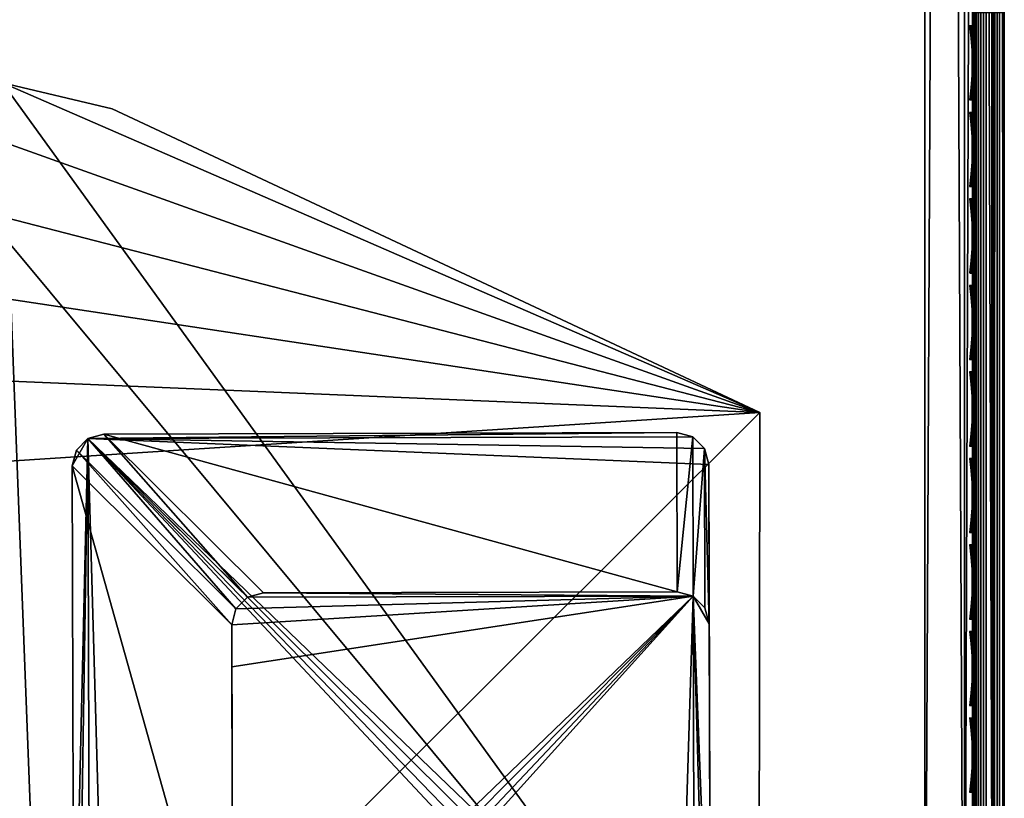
# Model space of a CAD drawing. Header units: inches. Extents: x 0 to 23, y -28 to 0.
# Tile 12 of 77: x 19.9 to 23, y -25.8 to -23.4. Entities that reach past the tile are written whole.
import ezdxf

# ---------------------------------------------------------------- set-up
doc = ezdxf.new("R2010")
doc.units = ezdxf.units.IN
doc.header["$LTSCALE"] = 0.03937
doc.header["$MEASUREMENT"] = 0
for name, color, linetype in [('A-FURN-3-ST', 151, 'Continuous'), ('A-FURN-3-ST-LG', 252, 'Continuous'), ('A-FURN-3-ST-LGHW', 32, 'Continuous'), ('A-FURN-3-ST-SEAM', 250, 'Continuous'), ('A-FURN-3-STITCH', 15, 'Continuous')]:
    doc.layers.add(name, color=color, linetype=linetype)

msp = doc.modelspace()

# ---------------------------------------------------------------- meshes
at = {"layer": 'A-FURN-3-ST'}
mesh = msp.add_polyface(dxfattribs=at)
corners = [(0.25, -0.4912, 5), (22.75, -27.51, 5), (0.25, -27.51, 5), (0.125, -0.4912, 5.0335), (0.125, -27.51, 5.0335), (0.0335, -0.4912, 5.125), (0.0335, -27.51, 5.125), (0, -0.4912, 5.25), (0, -27.51, 5.25), (0.25, -27.7013, 5.0381), (0.125, -27.6885, 5.069), (0.0335, -27.6535, 5.1535), (0, -27.635, 5.2835), (0.25, -26.91, 18), (0.125, -26.91, 17.9665), (0.25, -27.1947, 17.9625), (0.125, -27.186, 17.9302), (0.25, -27.46, 17.8526), (0.125, -27.4433, 17.8236), (0.25, -27.6878, 17.6778), (0.125, -27.6641, 17.6541), (0.0335, -26.91, 17.875), (0.0335, -27.1624, 17.8418), (0.0335, -27.3975, 17.7444), (0.0335, -27.5994, 17.5894), (0, -26.91, 17.75), (0, -27.13, 17.721), (0, -27.335, 17.6361), (0, -27.511, 17.501), (0.0335, -27.7544, 17.3875), (0, -27.6461, 17.325), (0.0335, -1.1, 17.875), (0.125, -1.1, 17.9665), (0.25, -1.1, 18), (22.75, -27.6878, 17.6778), (22.75, -27.46, 17.8526), (22.75, -27.1947, 17.9625), (0, -27.7265, 5.375), (0, -27.76, 5.5), (0, -0.2412, 5.5002), (0, -0.25, 16.9007), (0, -27.76, 16.9), (0, -1.1, 17.75), (0, -27.731, 17.12)]
mesh.append_faces([[corners[k] for k in face] for face in [(0, 1, 2), (3, 2, 4), (5, 4, 6), (7, 6, 8), (9, 10, 2), (2, 10, 4), (4, 10, 11), (4, 11, 6), (6, 11, 8), (8, 11, 12), (13, 14, 15), (15, 14, 16), (15, 16, 17), (17, 16, 18), (17, 18, 19), (19, 18, 20), (14, 21, 16), (16, 21, 22), (16, 22, 23, 18), (18, 23, 24, 20), (21, 25, 22), (22, 25, 26), (22, 26, 23), (23, 26, 27), (23, 27, 24), (24, 27, 28), (24, 28, 29), (29, 28, 30), (31, 25, 21), (32, 21, 14), (33, 14, 13), (19, 34, 17), (17, 35, 15), (15, 36, 13), (2, 1, 9), (12, 37, 8), (8, 38, 39), (40, 38, 41), (42, 41, 25), (25, 41, 43), (25, 43, 30), (30, 28, 25), (25, 28, 27), (25, 27, 26)]])
mesh = msp.add_polyface(dxfattribs=at)
corners = [(0.25, -1.1, 18), (22.75, -1.1, 18), (0.25, -0.8154, 17.9626), (22.75, -0.8154, 17.9626), (0.25, -0.5502, 17.8528), (22.75, -0.5502, 17.8528), (0.25, -0.3225, 17.6781), (0.25, -0.2998, 5.0381), (22.75, -0.2998, 5.0381), (0.25, -0.4912, 5), (0.25, -27.51, 5), (0.125, -0.4912, 5.0335), (0.125, -27.51, 5.0335), (0.0335, -0.4912, 5.125), (0.0335, -27.51, 5.125), (0, -0.4912, 5.25), (0.125, -0.3126, 5.069), (0.0335, -0.3477, 5.1536), (0, -0.3662, 5.2835), (0, -1.1, 17.75), (0.0335, -1.1, 17.875), (0, -0.8801, 17.7211), (0.0335, -0.8478, 17.8418), (0, -0.6752, 17.6362), (0.0335, -0.6127, 17.7445), (0, -0.4992, 17.5013), (0.0335, -0.4108, 17.5897), (0, -0.3641, 17.3254), (0.125, -1.1, 17.9665), (0.125, -0.8241, 17.9302), (0.125, -0.567, 17.8238), (0.125, -0.3462, 17.6544), (0, -26.91, 17.75), (0.0335, -26.91, 17.875), (0.125, -26.91, 17.9665), (0, -27.51, 5.25), (0, -0.2412, 5.5002), (0, -0.2747, 5.3751), (0, -27.76, 5.5), (0, -0.25, 16.9007), (0, -27.76, 16.9), (0, -0.2791, 17.1205), (0.25, -26.91, 18)]
mesh.append_faces([[corners[k] for k in face] for face in [(0, 1, 2), (2, 3, 4), (4, 5, 6), (7, 8, 9), (9, 10, 11), (11, 12, 13), (13, 14, 15), (16, 7, 11), (11, 7, 9), (11, 13, 16), (16, 13, 17), (13, 15, 17), (17, 15, 18), (19, 20, 21), (21, 20, 22), (21, 22, 23), (23, 22, 24), (23, 24, 25), (25, 24, 26), (25, 26, 27), (20, 28, 22), (22, 28, 29), (22, 29, 30, 24), (24, 30, 31, 26), (28, 0, 29), (29, 0, 2), (29, 2, 30), (30, 2, 4), (30, 4, 31), (31, 4, 6), (19, 32, 20), (20, 33, 28), (28, 34, 0), (35, 36, 15), (15, 37, 18), (36, 38, 39), (39, 40, 19), (21, 23, 19), (19, 23, 25), (19, 25, 27), (27, 41, 19), (19, 41, 39), (42, 1, 0)]])
mesh = msp.add_polyface(dxfattribs=at)
corners = [(22.9665, -0.4912, 5.125), (23, -27.51, 5.25), (22.9665, -27.51, 5.125), (22.875, -0.4912, 5.0335), (22.875, -27.51, 5.0335), (22.75, -0.4912, 5), (22.75, -27.51, 5), (22.875, -27.6885, 5.069), (22.75, -27.7013, 5.0381), (22.9665, -27.6535, 5.1535), (23, -27.635, 5.2835), (23, -26.91, 17.75), (22.9665, -26.91, 17.875), (23, -27.13, 17.721), (22.9665, -27.1624, 17.8418), (23, -27.335, 17.6361), (22.9665, -27.3975, 17.7444), (23, -27.511, 17.501), (22.9665, -27.5994, 17.5894), (23, -27.6461, 17.325), (22.875, -26.91, 17.9665), (22.875, -27.186, 17.9302), (22.875, -27.4433, 17.8236), (22.875, -27.6641, 17.6541), (22.75, -26.91, 18), (22.75, -27.1947, 17.9625), (22.75, -27.46, 17.8526), (22.75, -27.6878, 17.6778), (22.875, -1.1, 17.9665), (22.9665, -1.1, 17.875), (23, -1.1, 17.75), (23, -0.2412, 5.5002), (23, -27.76, 5.5), (23, -27.7265, 5.375), (23, -0.25, 16.9007), (23, -27.76, 16.9), (23, -27.731, 17.12), (0.25, -27.46, 17.8526), (0.25, -27.1947, 17.9625), (0.25, -26.91, 18), (0.25, -27.7013, 5.0381), (22.75, -1.1, 18)]
mesh.append_faces([[corners[k] for k in face] for face in [(0, 1, 2), (3, 2, 4), (5, 4, 6), (7, 8, 4), (4, 8, 6), (4, 2, 7), (7, 2, 9), (2, 1, 9), (9, 1, 10), (11, 12, 13), (13, 12, 14), (13, 14, 15), (15, 14, 16), (15, 16, 17), (17, 16, 18), (17, 18, 19), (12, 20, 14), (14, 20, 21), (14, 21, 22, 16), (16, 22, 23, 18), (20, 24, 21), (21, 24, 25), (21, 25, 22), (22, 25, 26), (22, 26, 23), (23, 26, 27), (28, 24, 20), (29, 20, 12), (30, 12, 11), (1, 31, 32), (1, 32, 33), (32, 34, 35), (35, 30, 11), (13, 15, 11), (11, 15, 17), (11, 17, 19), (19, 36, 11), (11, 36, 35), (33, 10, 1), (37, 27, 26), (38, 26, 25), (39, 25, 24), (40, 6, 8), (24, 41, 39)]])
mesh = msp.add_polyface(dxfattribs=at)
corners = [(23, -0.4912, 5.25), (23, -27.51, 5.25), (22.9665, -0.4912, 5.125), (22.9665, -27.51, 5.125), (22.875, -0.4912, 5.0335), (22.875, -27.51, 5.0335), (22.75, -0.4912, 5), (22.875, -0.3126, 5.069), (22.9665, -0.3477, 5.1536), (23, -0.3662, 5.2835), (22.75, -1.1, 18), (22.875, -1.1, 17.9665), (22.75, -0.8154, 17.9626), (22.875, -0.8241, 17.9302), (22.75, -0.5502, 17.8528), (22.875, -0.567, 17.8238), (22.75, -0.3225, 17.6781), (22.875, -0.3462, 17.6544), (22.9665, -1.1, 17.875), (22.9665, -0.8478, 17.8418), (22.9665, -0.6127, 17.7445), (22.9665, -0.4108, 17.5897), (23, -1.1, 17.75), (23, -0.8801, 17.7211), (23, -0.6752, 17.6362), (23, -0.4992, 17.5013), (22.9665, -0.2559, 17.3879), (23, -0.3641, 17.3254), (22.75, -26.91, 18), (22.875, -26.91, 17.9665), (22.9665, -26.91, 17.875), (0.25, -0.8154, 17.9626), (0.25, -0.5502, 17.8528), (0.25, -0.3225, 17.6781), (0.25, -0.4912, 5), (22.75, -0.2998, 5.0381), (22.75, -27.51, 5), (23, -0.2412, 5.5002), (23, -0.2747, 5.3751), (23, -0.25, 16.9007), (23, -27.76, 5.5), (23, -27.76, 16.9), (23, -0.2791, 17.1205)]
mesh.append_faces([[corners[k] for k in face] for face in [(0, 1, 2), (2, 3, 4), (4, 5, 6), (6, 7, 4), (4, 7, 8), (4, 8, 2), (2, 8, 0), (0, 8, 9), (10, 11, 12), (12, 11, 13), (12, 13, 14), (14, 13, 15), (14, 15, 16), (16, 15, 17), (11, 18, 13), (13, 18, 19), (13, 19, 20, 15), (15, 20, 21, 17), (18, 22, 19), (19, 22, 23), (19, 23, 20), (20, 23, 24), (20, 24, 21), (21, 24, 25), (21, 25, 26), (26, 25, 27), (10, 28, 11), (11, 29, 18), (18, 30, 22), (31, 10, 12), (32, 12, 14), (33, 14, 16), (34, 35, 6), (6, 36, 34), (0, 37, 1), (9, 38, 0), (37, 39, 40), (41, 39, 22), (39, 42, 22), (22, 42, 27), (22, 27, 25), (25, 24, 22), (22, 24, 23)]])
at = {"layer": 'A-FURN-3-ST-LG'}
mesh = msp.add_polyface(dxfattribs=at)
corners = [(20.1229, -24.672, 4.7963), (21.972, -24.6536, 4.7963), (20.1727, -24.6586, 4.7963), (22.022, -24.6669, 4.7963), (22.0587, -24.7036, 4.7963), (22.0722, -24.7538, 4.7963), (22.0772, -26.552, 4.7963), (22.064, -26.602, 4.7963), (22.0275, -26.6387, 4.7963), (21.9776, -26.6522, 4.7963), (20.1793, -26.6572, 4.7963), (20.129, -26.644, 4.7963), (20.0922, -26.6075, 4.7963), (20.0786, -26.5576, 4.7963), (20.0736, -24.7582, 4.7963), (20.0867, -24.7084, 4.7963), (22.0275, -26.6387, 0), (21.9776, -26.6522, 0), (22.064, -26.602, 0), (22.0772, -26.552, 0), (20.679, -26.6558, 0), (20.6287, -26.6426, 0), (20.5918, -26.6061, 0), (20.5782, -26.5562, 0), (21.9734, -25.1533, 0), (22.0234, -25.1666, 0), (22.0601, -25.2033, 0), (22.0736, -25.2535, 0), (20.6737, -25.1569, 0), (20.624, -25.1703, 0), (20.5878, -25.2067, 0), (20.5746, -25.2565, 0), (20.575, -25.389, 0)]
mesh.append_faces([[corners[k] for k in face] for face in [(16, 9, 17), (16, 8, 9), (6, 18, 19), (6, 7, 18), (10, 17, 9), (10, 20, 17), (11, 20, 10), (11, 21, 20), (12, 21, 11), (12, 22, 21), (13, 22, 12), (13, 23, 22), (3, 24, 1), (3, 25, 24), (4, 25, 3), (4, 26, 25), (27, 4, 5), (27, 26, 4), (5, 19, 27), (5, 6, 19), (2, 24, 28), (2, 1, 24), (29, 2, 28), (29, 0, 2), (30, 0, 29), (30, 15, 0), (31, 15, 30), (31, 14, 15), (23, 14, 31), (23, 13, 14)]])
mesh.append_faces([[corners[k] for k in face] for face in [(0, 1, 2), (18, 8, 16), (25, 28, 24), (25, 22, 23)]], dxfattribs={"vtx0": -1})
mesh.append_faces([[corners[k] for k in face] for face in [(25, 32, 31)]], dxfattribs={"vtx0": -1, "vtx1": -1})
mesh.append_faces([[corners[k] for k in face] for face in [(0, 3, 1), (0, 4, 3), (0, 5, 4), (0, 6, 5), (0, 7, 6), (0, 8, 7), (0, 9, 8), (0, 10, 9), (0, 11, 10), (0, 12, 11), (0, 13, 12), (0, 14, 13), (25, 29, 28), (25, 30, 29), (25, 21, 22), (25, 20, 21), (25, 17, 20), (25, 16, 17), (25, 18, 16), (25, 19, 18), (25, 27, 19)]], dxfattribs={"vtx0": -1, "vtx2": -1})
mesh.append_faces([[corners[k] for k in face] for face in [(23, 31, 32), (25, 23, 32)]], dxfattribs={"vtx1": -1, "vtx2": -1})
mesh.append_faces([[corners[k] for k in face] for face in [(0, 15, 14), (18, 7, 8), (25, 31, 30), (25, 26, 27)]], dxfattribs={"vtx2": -1})
at = {"layer": 'A-FURN-3-ST-LGHW'}
mesh = msp.add_polyface(dxfattribs=at)
corners = [(22.2328, -24.5906, 5), (19.8548, -23.5557, 5), (20.1987, -23.6378, 5), (19.5064, -23.6165, 5), (19.2106, -23.8103, 5), (19.0158, -24.1054, 5), (18.9538, -24.4536, 5), (19.0347, -24.7979, 5), (19.9805, -26.8352, 5), (22.229, -26.8391, 5), (20.1987, -23.6378, 4.7502), (19.8548, -23.5557, 4.7502), (19.5064, -23.6165, 4.7502), (19.2106, -23.8103, 4.7502), (19.0158, -24.1054, 4.7502), (18.9538, -24.4536, 4.7502), (19.0347, -24.7979, 4.7502), (22.2328, -24.5906, 4.7502), (22.229, -26.8391, 4.7502), (19.9805, -26.8352, 4.7502)]
mesh.append_faces([[corners[k] for k in face] for face in [(2, 10, 1), (10, 11, 1), (1, 11, 3), (11, 12, 3), (3, 12, 4), (12, 13, 4), (4, 13, 5), (13, 14, 5), (5, 14, 6), (14, 15, 6), (7, 6, 16), (6, 15, 16), (8, 7, 19), (7, 16, 19), (17, 10, 0), (10, 2, 0)]])
mesh.append_faces([[corners[k] for k in face] for face in [(2, 1, 0), (10, 17, 11), (9, 8, 18), (0, 9, 17)]], dxfattribs={"vtx1": -1})
mesh.append_faces([[corners[k] for k in face] for face in [(1, 3, 0), (3, 4, 0), (4, 5, 0), (5, 6, 0), (6, 7, 0), (7, 8, 0), (17, 18, 11), (18, 19, 11), (19, 16, 11), (16, 15, 11), (15, 14, 11), (14, 13, 11)]], dxfattribs={"vtx1": -1, "vtx2": -1})
mesh.append_faces([[corners[k] for k in face] for face in [(8, 9, 0), (13, 12, 11), (8, 19, 18), (9, 18, 17)]], dxfattribs={"vtx2": -1})
at = {"layer": 'A-FURN-3-ST-SEAM'}
mesh = msp.add_polyface(dxfattribs=at)
corners = [(22.9035, -27.1614, 17.8498), (22.9, -27.1658, 17.8666), (22.9, -27.0951, 17.8825), (22.9035, -26.91, 17.8826), (22.9, -26.91, 17.9), (22.9035, -23.3349, 17.8826), (22.9, -23.3349, 17.9), (22.9035, -19.7597, 17.8826), (22.9, -19.7597, 17.9), (22.9035, -16.1846, 17.8826), (22.9, -16.1846, 17.9), (22.9035, -12.6094, 17.8826), (22.9071, -16.1846, 17.9255), (22.9, -12.6094, 17.9), (22.9071, -19.7597, 17.9255), (22.9071, -26.91, 17.9255), (0.1, -26.91, 17.9), (0.0929, -26.91, 17.9255), (0.1, -27.0951, 17.8825), (0.0929, -27.1082, 17.906), (0.1, -27.1032, 17.881), (0.0929, -19.7597, 17.9255), (0.1, -19.7597, 17.9), (0.0929, -12.6094, 17.9255), (0.1, -12.6094, 17.9), (0.0812, -12.6094, 17.939), (0.0812, -19.7597, 17.939), (0.0812, -26.91, 17.939), (0.0812, -27.1108, 17.9192), (0.0872, -12.6094, 17.8675), (0.0965, -12.6094, 17.8826), (0.0965, -19.7597, 17.8826), (0.0872, -19.7597, 17.8675), (0.0965, -26.91, 17.8826), (0.0872, -26.91, 17.8675), (0.0965, -27.0999, 17.8639), (0.0872, -27.097, 17.8491)]
mesh.append_faces([[corners[k] for k in face] for face in [(0, 1, 2), (0, 2, 3), (3, 2, 4), (3, 4, 5), (5, 4, 6), (5, 6, 7), (7, 6, 8), (7, 8, 9), (9, 8, 10), (9, 10, 11), (12, 13, 10), (14, 10, 8), (15, 6, 4), (15, 4, 2), (16, 17, 18), (18, 17, 19), (18, 19, 20), (17, 16, 21), (21, 16, 22), (21, 22, 23), (23, 22, 24), (23, 25, 26, 21), (21, 26, 27, 17), (17, 27, 28, 19), (29, 30, 31, 32), (32, 31, 33, 34), (34, 33, 35, 36), (30, 24, 31), (31, 24, 22), (31, 22, 33), (33, 22, 16), (33, 16, 18), (33, 18, 35), (35, 18, 20)]])
mesh = msp.add_polyface(dxfattribs=at)
corners = [(22.9433, -27.1531, 17.8187), (22.9266, -27.1546, 17.8243), (22.9266, -26.91, 17.8563), (22.9433, -26.91, 17.8505), (22.9266, -23.3349, 17.8563), (22.9433, -23.3349, 17.8505), (22.9266, -19.7597, 17.8563), (22.9433, -19.7597, 17.8505), (22.9035, -19.7597, 17.8826), (22.9128, -19.7597, 17.8675), (22.9128, -23.3349, 17.8675), (22.9035, -23.3349, 17.8826), (22.9128, -26.91, 17.8675), (22.9035, -26.91, 17.8826), (22.9128, -27.1575, 17.8352), (22.9035, -27.1614, 17.8498), (22.9981, -19.7597, 17.8868), (22.9997, -19.7597, 17.9045), (22.9997, -23.3349, 17.9045), (22.9981, -23.3349, 17.8868), (22.9997, -26.91, 17.9045), (22.9981, -26.91, 17.8868), (22.9997, -27.167, 17.871), (22.9981, -27.1624, 17.8538), (22.9949, -19.7597, 17.9217), (22.9949, -23.3349, 17.9217), (22.9949, -26.91, 17.9217), (22.9949, -27.1714, 17.8876), (22.9345, -19.7597, 17.9472), (22.9188, -19.7597, 17.939), (22.9188, -23.3349, 17.939), (22.9345, -23.3349, 17.9472), (22.9188, -26.91, 17.939), (22.9345, -26.91, 17.9472), (22.9188, -27.1758, 17.9043), (22.9345, -27.1779, 17.9122), (22.9071, -23.3349, 17.9255), (22.9071, -26.91, 17.9255), (22.9071, -27.1723, 17.8913), (22.9, -19.7597, 17.9), (22.9, -23.3349, 17.9), (22.9, -27.0951, 17.8825), (22.961, -27.1534, 17.8197), (22.961, -26.91, 17.8515), (22.961, -23.3349, 17.8515), (22.9845, -27.1751, 17.9016), (22.9845, -26.91, 17.9362), (22.9845, -23.3349, 17.9362), (22.9772, -27.1553, 17.8268), (22.9772, -26.91, 17.8588), (22.9772, -23.3349, 17.8588), (22.9696, -27.1775, 17.9109), (22.9696, -26.91, 17.9459), (22.9696, -23.3349, 17.9459)]
mesh.append_faces([[corners[k] for k in face] for face in [(0, 1, 2, 3), (3, 2, 4, 5), (11, 10, 12, 13), (13, 12, 14, 15), (19, 18, 20, 21), (21, 20, 22, 23), (18, 25, 26, 20), (20, 26, 27, 22), (31, 30, 32, 33), (33, 32, 34, 35), (30, 36, 37, 32), (32, 37, 38, 34), (36, 39, 40), (36, 40, 37), (37, 41, 38), (42, 0, 3, 43), (43, 3, 5, 44), (45, 27, 26, 46), (46, 26, 25, 47), (1, 14, 12, 2), (2, 12, 10, 4), (48, 42, 43, 49), (49, 43, 44, 50), (23, 48, 49, 21), (21, 49, 50, 19), (51, 45, 46, 52), (52, 46, 47, 53), (35, 51, 52, 33), (33, 52, 53, 31)]])
mesh.append_faces([[corners[k] for k in face] for face in [(8, 9, 10, 11), (16, 17, 18, 19), (17, 24, 25, 18), (28, 29, 30, 31)]], dxfattribs={"vtx0": -1})
mesh.append_faces([[corners[k] for k in face] for face in [(5, 4, 6, 7)]], dxfattribs={"vtx2": -1})
at = {"layer": 'A-FURN-3-STITCH'}
mesh = msp.add_polymesh((7, 4), dxfattribs=at)
for k, corner in enumerate([(22.8907, -23.6095, 17.9558), (22.8929, -23.6095, 17.9543), (22.8972, -23.6095, 17.9514), (22.8993, -23.6096, 17.9499), (22.895, -23.571, 17.9615), (22.8997, -23.571, 17.9637), (22.904, -23.571, 17.9608), (22.9036, -23.5711, 17.9556), (22.8976, -23.5321, 17.9646), (22.9023, -23.5321, 17.9669), (22.9066, -23.5321, 17.964), (22.9062, -23.5322, 17.9588), (22.8984, -23.493, 17.9652), (22.9031, -23.493, 17.9675), (22.9074, -23.4931, 17.9646), (22.9071, -23.4931, 17.9594), (22.8976, -23.454, 17.9633), (22.9023, -23.454, 17.9656), (22.9066, -23.454, 17.9627), (22.9062, -23.4541, 17.9575), (22.895, -23.4152, 17.9589), (22.8997, -23.4152, 17.9611), (22.904, -23.4152, 17.9582), (22.9036, -23.4153, 17.953), (22.8907, -23.377, 17.9519), (22.8929, -23.377, 17.9505), (22.8972, -23.3771, 17.9476), (22.8993, -23.3771, 17.9461)]):
    mesh.set_mesh_vertex(divmod(k, 4), corner)
mesh = msp.add_polymesh((7, 4), dxfattribs=at)
for k, corner in enumerate([(22.8907, -23.881, 17.9558), (22.8929, -23.881, 17.9543), (22.8972, -23.8811, 17.9514), (22.8993, -23.8811, 17.9499), (22.895, -23.8425, 17.9615), (22.8997, -23.8425, 17.9637), (22.904, -23.8426, 17.9608), (22.9036, -23.8426, 17.9556), (22.8976, -23.8037, 17.9646), (22.9023, -23.8036, 17.9669), (22.9066, -23.8037, 17.964), (22.9062, -23.8038, 17.9588), (22.8984, -23.7646, 17.9652), (22.9031, -23.7645, 17.9675), (22.9074, -23.7646, 17.9646), (22.9071, -23.7647, 17.9594), (22.8976, -23.7255, 17.9633), (22.9023, -23.7255, 17.9656), (22.9066, -23.7255, 17.9627), (22.9062, -23.7256, 17.9575), (22.895, -23.6868, 17.9589), (22.8997, -23.6867, 17.9611), (22.904, -23.6868, 17.9582), (22.9036, -23.6869, 17.953), (22.8907, -23.6485, 17.9519), (22.8929, -23.6485, 17.9505), (22.8972, -23.6486, 17.9476), (22.8993, -23.6486, 17.9461)]):
    mesh.set_mesh_vertex(divmod(k, 4), corner)
mesh = msp.add_polymesh((7, 4), dxfattribs=at)
for k, corner in enumerate([(22.8907, -24.1525, 17.9558), (22.8929, -24.1526, 17.9543), (22.8972, -24.1526, 17.9514), (22.8993, -24.1526, 17.9499), (22.895, -24.1141, 17.9615), (22.8997, -24.114, 17.9637), (22.904, -24.1141, 17.9608), (22.9036, -24.1142, 17.9556), (22.8976, -24.0752, 17.9646), (22.9023, -24.0751, 17.9669), (22.9066, -24.0752, 17.964), (22.9062, -24.0753, 17.9588), (22.8984, -24.0361, 17.9652), (22.9031, -24.0361, 17.9675), (22.9074, -24.0361, 17.9646), (22.9071, -24.0362, 17.9594), (22.8976, -23.9971, 17.9633), (22.9023, -23.997, 17.9656), (22.9066, -23.9971, 17.9627), (22.9062, -23.9972, 17.9575), (22.895, -23.9583, 17.9589), (22.8997, -23.9583, 17.9611), (22.904, -23.9583, 17.9582), (22.9036, -23.9584, 17.953), (22.8907, -23.9201, 17.9519), (22.8929, -23.9201, 17.9505), (22.8972, -23.9201, 17.9476), (22.8993, -23.9201, 17.9461)]):
    mesh.set_mesh_vertex(divmod(k, 4), corner)
mesh = msp.add_polymesh((7, 4), dxfattribs=at)
for k, corner in enumerate([(22.8907, -24.4241, 17.9558), (22.8929, -24.4241, 17.9543), (22.8972, -24.4241, 17.9514), (22.8993, -24.4242, 17.9499), (22.895, -24.3856, 17.9615), (22.8997, -24.3856, 17.9637), (22.904, -24.3856, 17.9608), (22.9036, -24.3857, 17.9556), (22.8976, -24.3467, 17.9646), (22.9023, -24.3467, 17.9669), (22.9066, -24.3467, 17.964), (22.9062, -24.3468, 17.9588), (22.8984, -24.3076, 17.9652), (22.9031, -24.3076, 17.9675), (22.9074, -24.3076, 17.9646), (22.9071, -24.3077, 17.9594), (22.8976, -24.2686, 17.9633), (22.9023, -24.2685, 17.9656), (22.9066, -24.2686, 17.9627), (22.9062, -24.2687, 17.9575), (22.895, -24.2298, 17.9589), (22.8997, -24.2298, 17.9611), (22.904, -24.2298, 17.9582), (22.9036, -24.2299, 17.953), (22.8907, -24.1916, 17.9519), (22.8929, -24.1916, 17.9505), (22.8972, -24.1917, 17.9476), (22.8993, -24.1917, 17.9461)]):
    mesh.set_mesh_vertex(divmod(k, 4), corner)
mesh = msp.add_polymesh((7, 4), dxfattribs=at)
for k, corner in enumerate([(22.8907, -24.6956, 17.9558), (22.8929, -24.6956, 17.9543), (22.8972, -24.6957, 17.9514), (22.8993, -24.6957, 17.9499), (22.895, -24.6571, 17.9615), (22.8997, -24.6571, 17.9637), (22.904, -24.6571, 17.9608), (22.9036, -24.6572, 17.9556), (22.8976, -24.6182, 17.9646), (22.9023, -24.6182, 17.9669), (22.9066, -24.6183, 17.964), (22.9062, -24.6183, 17.9588), (22.8984, -24.5792, 17.9652), (22.9031, -24.5791, 17.9675), (22.9074, -24.5792, 17.9646), (22.9071, -24.5793, 17.9594), (22.8976, -24.5401, 17.9633), (22.9023, -24.5401, 17.9656), (22.9066, -24.5401, 17.9627), (22.9062, -24.5402, 17.9575), (22.895, -24.5014, 17.9589), (22.8997, -24.5013, 17.9611), (22.904, -24.5014, 17.9582), (22.9036, -24.5015, 17.953), (22.8907, -24.4631, 17.9519), (22.8929, -24.4631, 17.9505), (22.8972, -24.4632, 17.9476), (22.8993, -24.4632, 17.9461)]):
    mesh.set_mesh_vertex(divmod(k, 4), corner)
mesh = msp.add_polymesh((7, 4), dxfattribs=at)
for k, corner in enumerate([(22.8907, -24.9671, 17.9558), (22.8929, -24.9671, 17.9543), (22.8972, -24.9672, 17.9514), (22.8993, -24.9672, 17.9499), (22.895, -24.9287, 17.9615), (22.8997, -24.9286, 17.9637), (22.904, -24.9287, 17.9608), (22.9036, -24.9288, 17.9556), (22.8976, -24.8898, 17.9646), (22.9023, -24.8897, 17.9669), (22.9066, -24.8898, 17.964), (22.9062, -24.8899, 17.9588), (22.8984, -24.8507, 17.9652), (22.9031, -24.8507, 17.9675), (22.9074, -24.8507, 17.9646), (22.9071, -24.8508, 17.9594), (22.8976, -24.8116, 17.9633), (22.9023, -24.8116, 17.9656), (22.9066, -24.8117, 17.9627), (22.9062, -24.8117, 17.9575), (22.895, -24.7729, 17.9589), (22.8997, -24.7728, 17.9611), (22.904, -24.7729, 17.9582), (22.9036, -24.773, 17.953), (22.8907, -24.7346, 17.9519), (22.8929, -24.7347, 17.9505), (22.8972, -24.7347, 17.9476), (22.8993, -24.7347, 17.9461)]):
    mesh.set_mesh_vertex(divmod(k, 4), corner)
mesh = msp.add_polymesh((7, 4), dxfattribs=at)
for k, corner in enumerate([(22.8907, -25.2386, 17.9558), (22.8929, -25.2387, 17.9543), (22.8972, -25.2387, 17.9514), (22.8993, -25.2387, 17.9499), (22.895, -25.2002, 17.9615), (22.8997, -25.2002, 17.9637), (22.904, -25.2002, 17.9608), (22.9036, -25.2003, 17.9556), (22.8976, -25.1613, 17.9646), (22.9023, -25.1613, 17.9669), (22.9066, -25.1613, 17.964), (22.9062, -25.1614, 17.9588), (22.8984, -25.1222, 17.9652), (22.9031, -25.1222, 17.9675), (22.9074, -25.1222, 17.9646), (22.9071, -25.1223, 17.9594), (22.8976, -25.0832, 17.9633), (22.9023, -25.0831, 17.9656), (22.9066, -25.0832, 17.9627), (22.9062, -25.0833, 17.9575), (22.895, -25.0444, 17.9589), (22.8997, -25.0444, 17.9611), (22.904, -25.0444, 17.9582), (22.9036, -25.0445, 17.953), (22.8907, -25.0062, 17.9519), (22.8929, -25.0062, 17.9505), (22.8972, -25.0062, 17.9476), (22.8993, -25.0063, 17.9461)]):
    mesh.set_mesh_vertex(divmod(k, 4), corner)
mesh = msp.add_polymesh((7, 4), dxfattribs=at)
for k, corner in enumerate([(22.8907, -25.5102, 17.9558), (22.8929, -25.5102, 17.9543), (22.8972, -25.5102, 17.9514), (22.8993, -25.5103, 17.9499), (22.895, -25.4717, 17.9615), (22.8997, -25.4717, 17.9637), (22.904, -25.4717, 17.9608), (22.9036, -25.4718, 17.9556), (22.8976, -25.4328, 17.9646), (22.9023, -25.4328, 17.9669), (22.9066, -25.4328, 17.964), (22.9062, -25.4329, 17.9588), (22.8984, -25.3937, 17.9652), (22.9031, -25.3937, 17.9675), (22.9074, -25.3938, 17.9646), (22.9071, -25.3938, 17.9594), (22.8976, -25.3547, 17.9633), (22.9023, -25.3547, 17.9656), (22.9066, -25.3547, 17.9627), (22.9062, -25.3548, 17.9575), (22.895, -25.3159, 17.9589), (22.8997, -25.3159, 17.9611), (22.904, -25.316, 17.9582), (22.9036, -25.316, 17.953), (22.8907, -25.2777, 17.9519), (22.8929, -25.2777, 17.9505), (22.8972, -25.2778, 17.9476), (22.8993, -25.2778, 17.9461)]):
    mesh.set_mesh_vertex(divmod(k, 4), corner)
mesh = msp.add_polymesh((7, 4), dxfattribs=at)
for k, corner in enumerate([(22.8907, -25.7817, 17.9558), (22.8929, -25.7817, 17.9543), (22.8972, -25.7818, 17.9514), (22.8993, -25.7818, 17.9499), (22.895, -25.7433, 17.9615), (22.8997, -25.7432, 17.9637), (22.904, -25.7433, 17.9608), (22.9036, -25.7434, 17.9556), (22.8976, -25.7044, 17.9646), (22.9023, -25.7043, 17.9669), (22.9066, -25.7044, 17.964), (22.9062, -25.7045, 17.9588), (22.8984, -25.6653, 17.9652), (22.9031, -25.6652, 17.9675), (22.9074, -25.6653, 17.9646), (22.9071, -25.6654, 17.9594), (22.8976, -25.6262, 17.9633), (22.9023, -25.6262, 17.9656), (22.9066, -25.6262, 17.9627), (22.9062, -25.6263, 17.9575), (22.895, -25.5875, 17.9589), (22.8997, -25.5874, 17.9611), (22.904, -25.5875, 17.9582), (22.9036, -25.5876, 17.953), (22.8907, -25.5492, 17.9519), (22.8929, -25.5493, 17.9505), (22.8972, -25.5493, 17.9476), (22.8993, -25.5493, 17.9461)]):
    mesh.set_mesh_vertex(divmod(k, 4), corner)

doc.saveas('drawing.dxf')
